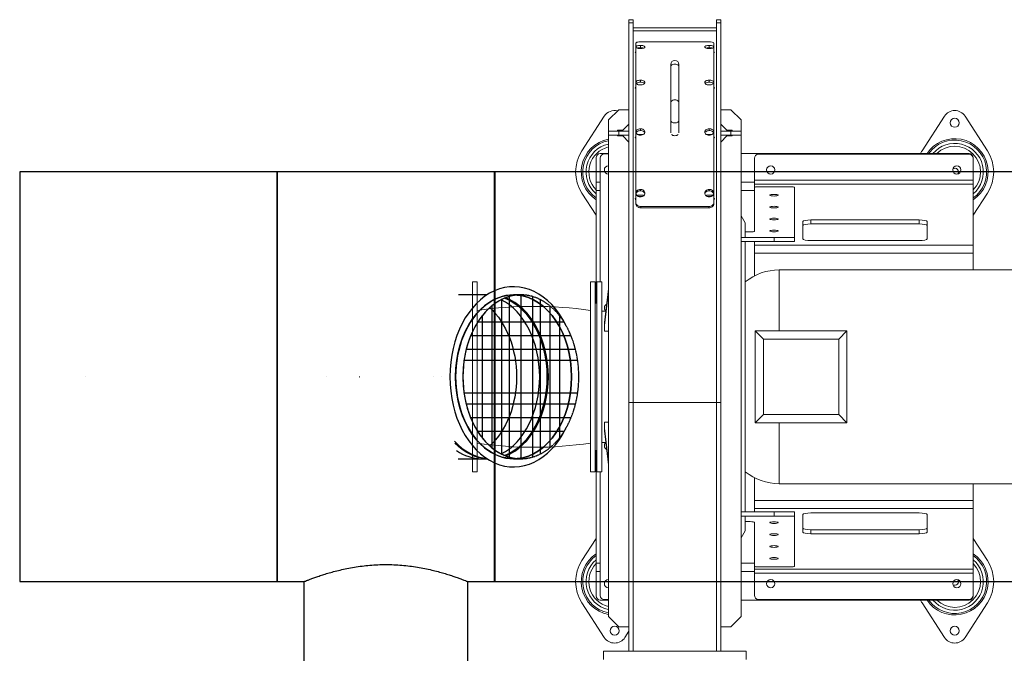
# Model space of a CAD drawing. Header units: millimetres. Extents: x -374129 to 1163271, y -112652 to 695637.
# Tile 78 of 230: x 28243 to 29444, y -32827 to -32054. Entities that reach past the tile are written whole.
import ezdxf

# ---------------------------------------------------------------- set-up
doc = ezdxf.new("R2010")
doc.units = ezdxf.units.MM
doc.linetypes.add('DASHED', pattern=[0.75, 0.5, -0.25])
doc.layers.add('KRT_technologia', color=30, linetype='Continuous')

# ---------------------------------------------------------------- blocks, each defined once
blk = doc.blocks.new('sys napowietrzania')
at = {"layer": 'KRT_technologia', "lineweight": 13}
for p, q in [((30006.4, -736.76, -3070), (30006.4, 34.12, -3070)), ((30011.4, 34.12, -3070), (30006.4, 34.12, -3070)), ((30011.4, 30.36, -3070), (30006.4, 30.36, -3070)), ((30011.4, 34.12, -3070), (30011.4, -736.76, -3070)), ((30113.4, 24.12, -3070), (30011.4, 24.12, -3070)), ((30113.4, -736.76, -3070), (30113.4, 34.12, -3070)), ((30118.4, 34.12, -3070), (30113.4, 34.12, -3070)), ((30118.4, 30.36, -3070), (30113.4, 30.36, -3070)), ((30118.4, 34.12, -3070), (30118.4, -736.76, -3070)), ((30113.4, 20.44, -3070), (30011.4, 20.44, -3070)), ((30014.8, -190.42, -3070), (30014.8, 5.32, -3070)), ((30020.4, -0.1, -3070), (30020.4, 2.72, -3070)), ((30104, 7.25, -3070), (30020.8, 7.25, -3070)), ((30104.4, -0.1, -3070), (30104.4, 2.72, -3070)), ((30110, 5.32, -3070), (30110, -190.42, -3070)), ((30057.4, -104.13, -3070), (30057.4, -20.65, -3070)), ((30067.4, -104.13, -3070), (30067.4, -20.65, -3070)), ((30020.4, -42.17, -3070), (30020.4, -39.63, -3070)), ((30104.4, -42.17, -3070), (30104.4, -39.63, -3070)), ((29976.29, -83.64, -3070), (29948.97, -126.04, -3070)), ((29993.9, -75.76, -3070), (29981.4, -88.26, -3070)), ((29993.9, -75.76, -3070), (30006.4, -75.76, -3070)), ((30130.9, -75.76, -3070), (30118.4, -75.76, -3070)), ((30143.4, -88.26, -3070), (30130.9, -75.76, -3070)), ((30391.29, -83.64, -3070), (30363.97, -126.04, -3070)), ((30443.83, -126.04, -3070), (30416.51, -83.64, -3070)), ((29981.4, -694.26, -3070), (29981.4, -88.26, -3070)), ((29998.9, -100.76, -3070), (30006.4, -93.26, -3070)), ((30118.4, -93.26, -3070), (30125.9, -100.76, -3070)), ((30143.4, -694.26, -3070), (30143.4, -88.26, -3070)), ((29981.4, -101.76, -3070), (30006.4, -101.76, -3070)), ((30006.4, -106.76, -3070), (29981.4, -106.76, -3070)), ((29998.9, -100.76, -3070), (29992.65, -100.76, -3070)), ((29992.65, -100.76, -3070), (29992.65, -101.76, -3070)), ((29992.65, -106.76, -3070), (29992.65, -107.76, -3070)), ((29998.9, -107.76, -3070), (29992.65, -107.76, -3070)), ((29993.9, -101.76, -3070), (29993.9, -106.76, -3070)), ((30006.4, -115.26, -3070), (29998.9, -107.76, -3070)), ((30017.19, -106.11, -3070), (30017.19, -105.86, -3070)), ((30023.6, -105.86, -3070), (30017.19, -105.86, -3070)), ((30020.4, -101.22, -3070), (30020.4, -99.06, -3070)), ((30023.6, -106.11, -3070), (30023.6, -105.86, -3070)), ((30101.19, -106.11, -3070), (30101.19, -105.86, -3070)), ((30107.6, -105.86, -3070), (30101.19, -105.86, -3070)), ((30104.4, -101.22, -3070), (30104.4, -99.06, -3070)), ((30107.6, -106.11, -3070), (30107.6, -105.86, -3070)), ((30118.4, -101.76, -3070), (30143.4, -101.76, -3070)), ((30118.4, -106.76, -3070), (30143.4, -106.76, -3070)), ((30125.9, -107.76, -3070), (30118.4, -115.26, -3070)), ((30125.9, -100.76, -3070), (30132.15, -100.76, -3070)), ((30132.15, -107.76, -3070), (30125.9, -107.76, -3070)), ((30130.9, -106.76, -3070), (30130.9, -101.76, -3070)), ((30132.15, -100.76, -3070), (30132.15, -101.76, -3070)), ((30132.15, -106.76, -3070), (30132.15, -107.76, -3070)), ((29981.4, -129.26, -3070), (29971.4, -129.26, -3070)), ((29981.4, -129.76, -3070), (29976.4, -129.76, -3070)), ((30421.4, -129.26, -3070), (30143.4, -129.26, -3070)), ((30421.4, -130.04, -3070), (30164.4, -130.04, -3070)), ((30381.4, -130.04, -3070), (30381.4, -129.26, -3070)), ((30391.4, -130.04, -3070), (30391.4, -129.26, -3070)), ((29966.4, -134.26, -3070), (29966.4, -311.76, -3070)), ((29971.4, -285.76, -3070), (29971.4, -134.76, -3070)), ((30159.4, -135.04, -3070), (30159.4, -223.98, -3070)), ((30426.4, -134.26, -3070), (30426.4, -271.26, -3070)), ((29971.4, -164.26, -3070), (29966.4, -164.26, -3070)), ((30159.4, -164.26, -3070), (30143.4, -164.26, -3070)), ((30426.4, -161.94, -3070), (30159.4, -161.94, -3070)), ((30426.4, -166.83, -3070), (30159.4, -166.83, -3070)), ((29948.97, -177.49, -3070), (29966.4, -204.54, -3070)), ((29971.4, -174.26, -3070), (29966.4, -174.26, -3070)), ((30017.19, -181.39, -3070), (30017.19, -180.04, -3070)), ((30023.6, -180.04, -3070), (30017.19, -180.04, -3070)), ((30020.4, -174.69, -3070), (30020.4, -173.01, -3070)), ((30023.6, -181.39, -3070), (30023.6, -180.04, -3070)), ((30101.19, -181.39, -3070), (30101.19, -180.04, -3070)), ((30107.6, -180.04, -3070), (30101.19, -180.04, -3070)), ((30104.4, -174.69, -3070), (30104.4, -173.01, -3070)), ((30107.6, -181.39, -3070), (30107.6, -180.04, -3070)), ((30143.4, -174.26, -3070), (30159.4, -174.26, -3070)), ((30203.4, -169.71, -3070), (30164.4, -169.71, -3070)), ((30208.4, -236.76, -3070), (30208.4, -170.75, -3070)), ((30426.4, -204.54, -3070), (30443.83, -177.49, -3070)), ((30017.79, -181.7, -3070), (30023, -181.7, -3070)), ((30101.79, -181.7, -3070), (30107, -181.7, -3070)), ((30020.8, -194, -3070), (30020.8, -195.54, -3070)), ((30020.8, -194, -3070), (30104, -194, -3070)), ((30020.8, -195.54, -3070), (30104, -195.54, -3070)), ((30104, -195.54, -3070), (30104, -194, -3070)), ((30148.4, -213.86, -3070), (30143.4, -205.2, -3070)), ((30148.4, -213.86, -3070), (30148.4, -231.76, -3070)), ((30218.4, -212.3, -3070), (30218.4, -233.51, -3070)), ((30228.4, -215.11, -3070), (30228.4, -210.22, -3070)), ((30360.3, -210.22, -3070), (30228.4, -210.22, -3070)), ((30228.4, -215.11, -3070), (30360.3, -215.11, -3070)), ((30360.3, -215.11, -3070), (30360.3, -210.22, -3070)), ((30370.3, -233.51, -3070), (30370.3, -212.3, -3070)), ((30154.4, -225.02, -3070), (30148.4, -225.02, -3070)), ((30143.4, -231.76, -3070), (30208.4, -231.76, -3070)), ((30143.4, -236.76, -3070), (30208.4, -236.76, -3070)), ((30148.4, -231.63, -3070), (30208.4, -231.63, -3070)), ((30148.4, -236.76, -3070), (30148.4, -566.76, -3070)), ((30159.4, -236.76, -3070), (30159.4, -278.7, -3070)), ((30183.4, -236.76, -3070), (30183.4, -231.76, -3070)), ((30228.4, -235.59, -3070), (30360.3, -235.59, -3070)), ((30159.4, -241.04, -3070), (30426.4, -241.04, -3070)), ((30159.4, -250.82, -3070), (30426.4, -250.82, -3070)), ((30189.65, -345.76, -3070), (30189.65, -271.26, -3070)), ((30189.65, -271.26, -3070), (30477.3, -271.26, -3070)), ((29815.4, -517.76, -3070), (29815.4, -285.76, -3070)), ((29821.4, -285.76, -3070), (29815.4, -285.76, -3070)), ((29815.4, -517.76, -3070), (29815.4, -285.76, -3070)), ((29821.4, -285.76, -3070), (29815.4, -285.76, -3070)), ((29821.4, -285.76, -3070), (29821.4, -517.76, -3070)), ((29821.4, -285.76, -3070), (29821.4, -517.76, -3070)), ((29959.4, -285.76, -3070), (29959.4, -517.76, -3070)), ((29965.4, -285.76, -3070), (29959.4, -285.76, -3070)), ((29965.4, -517.76, -3070), (29965.4, -285.76, -3070)), ((29967.4, -285.76, -3070), (29967.4, -517.76, -3070)), ((29973.4, -285.76, -3070), (29967.4, -285.76, -3070)), ((29973.4, -517.76, -3070), (29973.4, -285.76, -3070)), ((29981.4, -294.52, -3070), (29976.4, -335.65, -3070)), ((29976.4, -339.19, -3070), (29981.4, -298.06, -3070)), ((29967.4, -311.76, -3070), (29965.4, -311.76, -3070)), ((29978.09, -321.76, -3070), (29973.4, -321.76, -3070)), ((29976.4, -346.26, -3070), (29976.4, -335.65, -3070)), ((29981.4, -346.26, -3070), (29976.4, -346.26, -3070)), ((30160.4, -457.76, -3070), (30160.4, -345.76, -3070)), ((30160.4, -345.76, -3070), (30170.4, -355.76, -3070)), ((30272.4, -345.76, -3070), (30160.4, -345.76, -3070)), ((30262.4, -355.76, -3070), (30272.4, -345.76, -3070)), ((30272.4, -345.76, -3070), (30272.4, -457.76, -3070)), ((30170.4, -355.76, -3070), (30170.4, -447.76, -3070)), ((30262.4, -355.76, -3070), (30170.4, -355.76, -3070)), ((30262.4, -447.76, -3070), (30262.4, -355.76, -3070)), ((30118.4, -433.1, -3070), (30006.4, -433.1, -3070)), ((30170.4, -447.76, -3070), (30160.4, -457.76, -3070)), ((30262.4, -447.76, -3070), (30170.4, -447.76, -3070)), ((30272.4, -457.76, -3070), (30262.4, -447.76, -3070)), ((29976.4, -457.27, -3070), (29981.4, -457.27, -3070)), ((29976.4, -467.88, -3070), (29976.4, -457.27, -3070)), ((29981.4, -505.47, -3070), (29976.4, -464.34, -3070)), ((29976.4, -467.88, -3070), (29981.4, -509.01, -3070)), ((30272.4, -457.76, -3070), (30160.4, -457.76, -3070)), ((30189.65, -532.26, -3070), (30189.65, -457.76, -3070)), ((29967.4, -491.76, -3070), (29965.4, -491.76, -3070)), ((29966.4, -491.76, -3070), (29966.4, -669.26, -3070)), ((29978.09, -481.76, -3070), (29973.4, -481.76, -3070)), ((29821.4, -517.76, -3070), (29815.4, -517.76, -3070)), ((29821.4, -517.76, -3070), (29815.4, -517.76, -3070)), ((29965.4, -517.76, -3070), (29959.4, -517.76, -3070)), ((29973.4, -517.76, -3070), (29967.4, -517.76, -3070)), ((29971.4, -668.76, -3070), (29971.4, -517.76, -3070)), ((30159.4, -566.76, -3070), (30159.4, -524.83, -3070)), ((30189.65, -532.26, -3070), (30477.3, -532.26, -3070)), ((30426.4, -669.26, -3070), (30426.4, -532.26, -3070)), ((30159.4, -552.71, -3070), (30426.4, -552.71, -3070)), ((30159.4, -562.49, -3070), (30426.4, -562.49, -3070)), ((30143.4, -566.76, -3070), (30208.4, -566.76, -3070)), ((30208.4, -571.76, -3070), (30143.4, -571.76, -3070)), ((30148.4, -571.76, -3070), (30148.4, -589.66, -3070)), ((30208.4, -571.87, -3070), (30148.4, -571.87, -3070)), ((30183.4, -571.76, -3070), (30183.4, -566.76, -3070)), ((30208.4, -632.78, -3070), (30208.4, -566.76, -3070)), ((30218.4, -591.23, -3070), (30218.4, -570.02, -3070)), ((30228.4, -567.94, -3070), (30360.3, -567.94, -3070)), ((30370.3, -570.02, -3070), (30370.3, -591.23, -3070)), ((30148.4, -578.51, -3070), (30154.4, -578.51, -3070)), ((30159.4, -668.49, -3070), (30159.4, -579.55, -3070)), ((30228.4, -588.42, -3070), (30360.3, -588.42, -3070)), ((30228.4, -588.42, -3070), (30228.4, -593.31, -3070)), ((30360.3, -588.42, -3070), (30360.3, -593.31, -3070)), ((29966.4, -598.99, -3070), (29948.97, -626.04, -3070)), ((30143.4, -598.32, -3070), (30148.4, -589.66, -3070)), ((30360.3, -593.31, -3070), (30228.4, -593.31, -3070)), ((30443.83, -626.04, -3070), (30426.4, -598.99, -3070)), ((29966.4, -629.26, -3070), (29971.4, -629.26, -3070)), ((30159.4, -629.26, -3070), (30143.4, -629.26, -3070)), ((30164.4, -633.81, -3070), (30203.4, -633.81, -3070)), ((29966.4, -639.26, -3070), (29971.4, -639.26, -3070)), ((30143.4, -639.26, -3070), (30159.4, -639.26, -3070)), ((30426.4, -636.7, -3070), (30159.4, -636.7, -3070)), ((30426.4, -641.59, -3070), (30159.4, -641.59, -3070)), ((29948.97, -677.49, -3070), (29976.29, -719.89, -3070)), ((29971.4, -674.26, -3070), (29981.4, -674.26, -3070)), ((29981.4, -673.76, -3070), (29976.4, -673.76, -3070)), ((30143.4, -674.26, -3070), (30421.4, -674.26, -3070)), ((30421.4, -673.49, -3070), (30164.4, -673.49, -3070)), ((30363.97, -677.49, -3070), (30391.29, -719.89, -3070)), ((30381.4, -674.26, -3070), (30381.4, -673.49, -3070)), ((30391.4, -674.26, -3070), (30391.4, -673.49, -3070)), ((30416.51, -719.89, -3070), (30443.83, -677.49, -3070)), ((29981.4, -694.26, -3070), (29993.9, -706.76, -3070)), ((30130.9, -706.76, -3070), (30143.4, -694.26, -3070)), ((29993.9, -706.76, -3070), (30006.4, -706.76, -3070)), ((30118.4, -706.76, -3070), (30130.9, -706.76, -3070)), ((30001.51, -719.89, -3070), (30006.4, -712.3, -3070)), ((29975.4, -736.76, -3070), (29975.4, -746.76, -3070)), ((30149.4, -736.76, -3070), (29975.4, -736.76, -3070)), ((30149.4, -736.76, -3070), (30149.4, -746.76, -3070))]:
    blk.add_line(p, q, dxfattribs=at)
at = {"layer": 'KRT_technologia', "linetype": 'Continuous', "lineweight": -2}
for p, q in [((29263.13, -151.76, 904.27), (29263.13, -651.76, 904.27)), ((29577.13, -651.76, 904.27), (29577.13, -151.76, 904.27)), ((29842.62, -151.76, 904.27), (29842.62, -651.76, 904.27))]:
    blk.add_line(p, q, dxfattribs=at)
at = {"layer": 'KRT_technologia', "linetype": 'ByBlock', "lineweight": -2}
for p, q in [((29577.13, -151.76, 904.27), (29263.13, -151.76, 904.27)), ((35297.62, -151.76, 904.27), (29842.62, -151.76, 904.27)), ((29263.13, -651.76, 904.27), (29577.13, -651.76, 904.27)), ((29609.87, -651.76, 904.27), (29609.87, -1027.89, 904.27)), ((29809.87, -1027.89, 904.27), (29809.87, -651.76, 904.27)), ((29842.62, -651.76, 904.27), (35297.62, -651.76, 904.27))]:
    blk.add_line(p, q, dxfattribs=at)
at = {"layer": 'KRT_technologia', "linetype": 'Continuous', "lineweight": -2, "extrusion": (-4.89859e-16, 9.86076e-32, -1)}
for p, q in [((29577.37, -151.76, 904.27), (29577.37, -651.76, 904.27)), ((29842.37, -651.76, 904.27), (29842.37, -151.76, 904.27))]:
    blk.add_line(p, q, dxfattribs=at)
at = {"layer": 'KRT_technologia', "linetype": 'ByBlock', "lineweight": -2, "extrusion": (-4.89859e-16, 9.86076e-32, -1)}
for p, q in [((29842.37, -151.76, 904.27), (29577.37, -151.76, 904.27)), ((29577.37, -651.76, 904.27), (29609.87, -651.76, 904.27)), ((29809.87, -651.76, 904.27), (29842.37, -651.76, 904.27))]:
    blk.add_line(p, q, dxfattribs=at)
at = {"layer": 'KRT_technologia', "linetype": 'ByBlock', "lineweight": -2, "extrusion": (0, -1, -1.83697e-16)}
for p, q in [((29577.37, -301.76, -327.5), (29577.13, -301.76, -327.5)), ((29577.13, -501.76, -327.5), (29577.37, -501.76, -327.5))]:
    blk.add_line(p, q, dxfattribs=at)
at = {"layer": 'KRT_technologia', "linetype": 'ByBlock', "lineweight": -2, "extrusion": (2.16489e-16, -1, -9.40243e-17)}
for p, q in [((29833.31, -301.76, -247.05), (29798.54, -301.76, -247.05)), ((29874.55, -301.76, -224.07), (29865.71, -301.76, -224.07)), ((29798.54, -501.76, -247.05), (29833.31, -501.76, -247.05)), ((29865.71, -501.76, -224.07), (29874.55, -501.76, -224.07))]:
    blk.add_line(p, q, dxfattribs=at)
at = {"layer": 'KRT_technologia', "linetype": 'Continuous', "lineweight": -3, "extrusion": (2.16489e-16, -1, -9.40243e-17)}
for p, q in [((29850.98, -307.48, -224.07), (29850.98, -496.05, -224.07)), ((29860.41, -303.78, -224.07), (29860.41, -499.74, -224.07)), ((29874.55, -301.76, -224.07), (29874.55, -501.76, -224.07)), ((29888.69, -303.78, -224.07), (29888.69, -499.74, -224.07)), ((29898.12, -307.48, -224.07), (29898.12, -496.05, -224.07)), ((29839.19, -315.16, -224.07), (29839.19, -488.37, -224.07)), ((29909.9, -315.16, -224.07), (29909.9, -488.37, -224.07)), ((29927.25, -335.1, -224.07), (29821.84, -335.1, -224.07)), ((29827.41, -327.23, -224.07), (29827.41, -476.3, -224.07)), ((29842.62, -335.1, -224.07), (29842.37, -335.1, -224.07)), ((29921.69, -327.23, -224.07), (29921.69, -476.3, -224.07)), ((29935.79, -351.76, -224.07), (29813.31, -351.76, -224.07)), ((29842.62, -351.76, -224.07), (29842.37, -351.76, -224.07)), ((29941.22, -368.43, -224.07), (29807.88, -368.43, -224.07)), ((29842.62, -368.43, -224.07), (29842.37, -368.43, -224.07)), ((29943.83, -381.76, -224.07), (29805.27, -381.76, -224.07)), ((29842.62, -381.76, -224.07), (29842.37, -381.76, -224.07)), ((29842.62, -401.76, -224.07), (29842.37, -401.76, -224.07)), ((29943.83, -421.76, -224.07), (29805.27, -421.76, -224.07)), ((29842.62, -421.76, -224.07), (29842.37, -421.76, -224.07)), ((29941.22, -435.1, -224.07), (29807.88, -435.1, -224.07)), ((29842.62, -435.1, -224.07), (29842.37, -435.1, -224.07)), ((29935.79, -451.76, -224.07), (29813.31, -451.76, -224.07)), ((29842.62, -451.76, -224.07), (29842.37, -451.76, -224.07)), ((29927.25, -468.43, -224.07), (29821.84, -468.43, -224.07)), ((29842.62, -468.43, -224.07), (29842.37, -468.43, -224.07))]:
    blk.add_line(p, q, dxfattribs=at)
at = {"layer": 'KRT_technologia', "linetype": 'ByBlock', "lineweight": -2, "extrusion": (-1.22465e-16, 1, 1.83697e-16)}
blk.add_line((29577.13, -501.76, -2420), (29577.37, -501.76, -2420), dxfattribs=at)
at = {"layer": 'KRT_technologia', "linetype": 'ByBlock', "lineweight": -2, "extrusion": (-1.83697e-16, 1, 6.12323e-17)}
blk.add_line((29797.91, -501.76, -318.71), (29798.54, -501.76, -318.71), dxfattribs=at)
at = {"layer": 'KRT_technologia', "lineweight": 13}
for centre, radius in [((30403.9, -91.76, -3070), 5.5), ((30179.4, -149.26, -3070), 5), ((30406.4, -149.26, -3070), 5), ((30179.4, -654.26, -3070), 5), ((30406.4, -654.26, -3070), 5), ((29988.9, -711.76, -3070), 5.5), ((30403.9, -711.76, -3070), 5.5)]:
    blk.add_circle(centre, radius, dxfattribs=at)
at = {"layer": 'KRT_technologia', "linetype": 'ByBlock', "lineweight": -2}
for centre in [(29342.9, -401.76, -327.5), (29637.9, -401.76, -327.5), (29677.9, -401.76, -2420), (29767.9, -401.76, -2420), (29777.32, -401.76, -318.71)]:
    blk.add_circle(centre, 0.05, dxfattribs=at)
at = {"layer": 'KRT_technologia', "lineweight": 13}
for centre, radius, start, end in [((30062.4, -20.65, -3070), 5, 0, 180), ((29988.9, -91.76, -3070), 15, 76.2347, 147.20283), ((30403.9, -91.76, -3070), 15, 32.79717, 147.20283), ((29988.9, -151.76, -3070), 40.65, 100.63085, 236.39656), ((29988.9, -151.76, -3070), 38.92, 101.1098, 234.68512), ((29988.9, -151.76, -3070), 34.88, 102.41644, 229.83083), ((29988.9, -151.76, -3070), 40.65, 64.50359, 65.07879), ((30403.9, -151.76, -3070), 40.65, 303.60344, 146.39656), ((30403.9, -151.76, -3070), 38.92, 305.31488, 144.68512), ((30403.9, -151.76, -3070), 34.88, 310.16917, 139.83083), ((29988.9, -151.76, -3070), 47.5, 147.20283, 212.79717), ((29988.9, -151.76, -3070), 31.42, 103.81121, 224.26079), ((29971.4, -134.26, -3070), 5, 90, 180), ((29976.4, -134.76, -3070), 5, 90, 180), ((30164.4, -135.04, -3070), 5, 90, 180), ((30403.9, -151.76, -3070), 47.5, 147.20283, 151.72629), ((30403.9, -151.76, -3070), 31.42, 315.73921, 134.26079), ((30421.4, -134.26, -3070), 5, 0, 90), ((30421.4, -135.04, -3070), 5, 0, 90), ((30403.9, -151.76, -3070), 47.5, 327.20283, 32.79717), ((29981.4, -149.26, -3070), 5, 90, 270), ((30403.9, -151.76, -3070), 4.5, 329.09669, 120.90331), ((30189.65, -336.51, -3070), 65.25, 90, 129.21143), ((29890.4, -794.36, -3070), 478.6, 81.71075, 98.28925), ((29981.4, -317.6, -3070), 5, 116.91701, 229.22062), ((29890.4, -9.16, -3070), 478.6, 261.71075, 278.28925), ((29981.4, -485.93, -3070), 5, 130.77938, 243.08299), ((30189.65, -467.01, -3070), 65.25, 230.78857, 270), ((29988.9, -651.76, -3070), 40.65, 123.60344, 259.36915), ((29988.9, -651.76, -3070), 38.92, 125.31488, 258.8902), ((30403.9, -651.76, -3070), 40.65, 213.60344, 56.39656), ((30403.9, -651.76, -3070), 38.92, 215.31488, 54.68512), ((29988.9, -651.76, -3070), 47.5, 147.20283, 212.79717), ((29988.9, -651.76, -3070), 34.88, 130.16917, 257.58356), ((29988.9, -651.76, -3070), 31.42, 135.73921, 256.18879), ((30403.9, -651.76, -3070), 34.88, 220.16917, 49.83083), ((30403.9, -651.76, -3070), 31.42, 225.73921, 44.26079), ((30403.9, -651.76, -3070), 47.5, 327.20283, 32.79717), ((29981.4, -654.26, -3070), 5, 90, 270), ((30403.9, -651.76, -3070), 4.5, 239.09669, 30.90331), ((29971.4, -669.26, -3070), 5, 180, 270), ((29976.4, -668.76, -3070), 5, 180, 270), ((30164.4, -668.49, -3070), 5, 180, 270), ((30421.4, -668.49, -3070), 5, 270, 0), ((30421.4, -669.26, -3070), 5, 270, 0), ((30403.9, -651.76, -3070), 47.5, 208.27371, 212.79717), ((29988.9, -711.76, -3070), 15, 212.79717, 327.20283), ((30403.9, -711.76, -3070), 15, 212.79717, 327.20283)]:
    blk.add_arc(centre, radius, start, end, dxfattribs=at)
at = {"layer": 'KRT_technologia', "lineweight": 13, "extrusion": (0, 0, -1)}
for centre, major_axis, ratio, start_param, end_param in [((30062.4, -23.93, -3070), (-5, 0), 0.7809018, 0, 3.1415927), ((30062.4, -67.66, -3070), (-5, 0), 0.7809018, 0, 3.1415927), ((30062.4, -88.74, -3070), (-5, 0), 0.6246538, 3.1415927, 6.2831853), ((30062.4, -104.36, -3070), (5, 0), 0.6246538, 0.5518432, 2.5897495), ((30164.4, -170.75, -3070), (-5, 0), 0.2079117, 0, 1.5707963), ((30203.4, -170.75, -3070), (5, 0), 0.2079117, 4.712389, 6.2831853), ((30228.4, -212.3, -3070), (-10, 0), 0.2079117, 0, 1.5707963), ((30228.4, -217.19, -3070), (-10, 0), 0.2079117, 0, 1.5707963), ((30360.3, -212.3, -3070), (10, 0), 0.2079117, 4.712389, 6.2831853), ((30360.3, -217.19, -3070), (10, 0), 0.2079117, 4.712389, 6.2831853), ((30154.4, -223.98, -3070), (5, 0), 0.2079117, 0, 1.5707963), ((30228.4, -233.51, -3070), (-10, 0), 0.2079117, 4.712389, 6.2831853), ((30360.3, -233.51, -3070), (10, 0), 0.2079117, 0, 1.5707963), ((30228.4, -570.02, -3070), (-10, 0), 0.2079117, 0, 1.5707963), ((30360.3, -570.02, -3070), (10, 0), 0.2079117, 4.712389, 6.2831853), ((30154.4, -579.55, -3070), (5, 0), 0.2079117, 4.712389, 6.2831853), ((30228.4, -586.34, -3070), (-10, 0), 0.2079117, 4.712389, 6.2831853), ((30360.3, -586.34, -3070), (10, 0), 0.2079117, 0, 1.5707963), ((30228.4, -591.23, -3070), (-10, 0), 0.2079117, 4.712389, 6.2831853), ((30360.3, -591.23, -3070), (10, 0), 0.2079117, 0, 1.5707963), ((30164.4, -632.78, -3070), (-5, 0), 0.2079117, 4.712389, 6.2831853), ((30203.4, -632.78, -3070), (5, 0), 0.2079117, 0, 1.5707963)]:
    blk.add_ellipse(centre, major_axis=major_axis, ratio=ratio, start_param=start_param, end_param=end_param, dxfattribs=at)
for centre in [(30183.4, -180.11, -3070), (30183.4, -194.66, -3070), (30183.4, -209.22, -3070), (30183.4, -223.77, -3070), (30183.4, -579.76, -3070), (30183.4, -594.31, -3070), (30183.4, -608.87, -3070), (30183.4, -623.42, -3070)]:
    blk.add_ellipse(centre, major_axis=(5, 0), ratio=0.2079117, dxfattribs=at)
at = {"layer": 'KRT_technologia', "linetype": 'ByBlock', "lineweight": -2}
for centre, major_axis, start_param, end_param in [((29865.71, -401.76, -224.07), (0, 110), 5.3210519, 7.8539816), ((29874.55, -401.76, -224.07), (0, 100), 0, 3.1415927), ((29865.71, -401.76, -224.07), (0, -110), 4.712389, 7.2453155)]:
    blk.add_ellipse(centre, major_axis=major_axis, ratio=0.7071068, start_param=start_param, end_param=end_param, dxfattribs=at)
at = {"layer": 'KRT_technologia', "linetype": 'DASHED', "lineweight": -3}
for major_axis, start_param, end_param in [((0, -100), 5.8146451, 9.893342), ((0, 100), 0.4725256, 1.5707963), ((0, -100), 4.712389, 5.8106507)]:
    blk.add_ellipse((29874.55, -401.76, -224.07), major_axis=major_axis, ratio=0.7071068, start_param=start_param, end_param=end_param, dxfattribs=at)
at = {"layer": 'KRT_technologia', "linetype": 'Continuous', "lineweight": -2}
for major_axis, start_param, end_param in [((0, 100), 0, 3.1415927), ((0, -100), 0.0625237, 3.0790709)]:
    blk.add_ellipse((29865.71, -401.76, -247.05), major_axis=major_axis, ratio=0.7071068, start_param=start_param, end_param=end_param, dxfattribs=at)
at = {"layer": 'KRT_technologia', "linetype": 'ByBlock', "lineweight": -2, "extrusion": (1.11022e-16, 1.91241e-32, -1)}
blk.add_ellipse((29865.71, -401.76, -224.07), major_axis=(0, 100), ratio=0.7071068, start_param=4.712389, end_param=6.2831853, dxfattribs=at)
at = {"layer": 'KRT_technologia', "linetype": 'Continuous', "lineweight": -3}
for centre, start_param, end_param in [((29826.82, -401.76, -247.05), 0.3442567, 2.797338), ((29837.43, -401.76, -247.05), 0.2655436, 2.8760507), ((29837.43, -401.76, -247.05), 5.6151804, 6.2206597), ((29826.82, -401.76, -247.05), 5.8306659, 6.2831853)]:
    blk.add_ellipse(centre, major_axis=(0, -100), ratio=0.7071068, start_param=start_param, end_param=end_param, dxfattribs=at)
at = {"layer": 'KRT_technologia', "linetype": 'ByBlock', "lineweight": -2, "extrusion": (-1.68828e-29, 1.59005e-29, -1)}
blk.add_ellipse((29835.66, -401.76, -224.07), major_axis=(0, 100), ratio=0.7071068, start_param=0.2785258, end_param=2.8630644, dxfattribs=at)
at = {"layer": 'KRT_technologia', "linetype": 'ByBlock', "lineweight": -2, "extrusion": (-1.53871e-29, 3.2787e-30, -1)}
blk.add_ellipse((29865.71, -401.76, -224.07), major_axis=(0, 100), ratio=0.7071068, start_param=0.0625217, end_param=3.0790689, dxfattribs=at)
at = {"layer": 'KRT_technologia', "linetype": 'Continuous', "lineweight": -2, "extrusion": (-2.9332e-30, -3.03218e-30, -1)}
blk.add_ellipse((29798.54, -401.76, -247.05), major_axis=(0, 100), ratio=0.7071068, start_param=0.5673652, end_param=2.5742255, dxfattribs=at)
at = {"layer": 'KRT_technologia', "linetype": 'Continuous', "lineweight": -2, "extrusion": (-2.00722e-32, -1.2326e-32, -1)}
blk.add_ellipse((29798.54, -401.76, -318.71), major_axis=(0, 100), ratio=0.7071068, start_param=0.5673652, end_param=1.5707963, dxfattribs=at)
at = {"layer": 'KRT_technologia', "linetype": 'ByBlock', "lineweight": -2, "extrusion": (-2.03552e-32, -1.2326e-32, -1)}
blk.add_ellipse((29865.71, -401.76, -224.07), major_axis=(0, -100), ratio=0.7071068, start_param=0, end_param=1.5707963, dxfattribs=at)
at = {"layer": 'KRT_technologia', "linetype": 'Continuous', "lineweight": -2, "extrusion": (-7.82902e-46, -1.2326e-32, -1)}
blk.add_ellipse((29798.54, -401.76, -318.71), major_axis=(0, -100), ratio=0.7071068, start_param=4.712389, end_param=5.7158182, dxfattribs=at)
at = {"layer": 'KRT_technologia', "linetype": 'ByBlock', "lineweight": -2, "extrusion": (-1.11022e-16, 1.58896e-29, -1)}
blk.add_ellipse((29835.66, -401.76, -224.07), major_axis=(0, -100), ratio=0.7071068, start_param=0.0345595, end_param=0.6278035, dxfattribs=at)
at = {"layer": 'KRT_technologia', "lineweight": 13}
for points, knots in [([(30020.4, 2.72, -3070), (30018.78, 2.72, -3070), (30017.18, 2.46, -3070), (30016.15, 2.02, -3070), (30015.13, 1.59, -3070), (30014.69, 0.99, -3070), (30015, 0.42, -3070), (30015.3, -0.14, -3070), (30016.32, -0.66, -3070), (30017.73, -0.94, -3070), (30019.19, -1.24, -3070), (30021.03, -1.27, -3070), (30022.56, -1.03, -3070), (30024.04, -0.8, -3070), (30025.22, -0.32, -3070), (30025.67, 0.23, -3070), (30026.13, 0.78, -3070), (30025.87, 1.4, -3070), (30024.98, 1.86, -3070), (30024.1, 2.33, -3070), (30022.61, 2.64, -3070), (30021.02, 2.7, -3070), (30020.81, 2.71, -3070), (30020.61, 2.72, -3070), (30020.4, 2.72, -3070)], [-3.1415927, -3.1415927, -3.1415927, -3.1415927, -2.260331, -2.260331, -2.260331, -1.3821095, -1.3821095, -1.3821095, -0.5074266, -0.5074266, -0.5074266, 0.4048282, 0.4048282, 0.4048282, 1.2831104, 1.2831104, 1.2831104, 2.1559692, 2.1559692, 2.1559692, 3.0285094, 3.0285094, 3.0285094, 3.1415927, 3.1415927, 3.1415927, 3.1415927]), ([(30020.8, 7.25, -3070), (30019.07, 7.25, -3070), (30017.36, 7, -3070), (30016.24, 6.58, -3070), (30015.32, 6.24, -3070), (30014.8, 5.78, -3070), (30014.8, 5.32, -3070)], [-0.7853982, -0.7853982, -0.7853982, -0.7853982, 0.0768952, 0.0768952, 0.0768952, 0.7853982, 0.7853982, 0.7853982, 0.7853982]), ([(30104.4, 2.72, -3070), (30102.78, 2.72, -3070), (30101.18, 2.46, -3070), (30100.15, 2.02, -3070), (30099.13, 1.59, -3070), (30098.69, 0.99, -3070), (30099, 0.42, -3070), (30099.3, -0.14, -3070), (30100.32, -0.66, -3070), (30101.73, -0.94, -3070), (30103.19, -1.24, -3070), (30105.03, -1.27, -3070), (30106.56, -1.03, -3070), (30108.04, -0.8, -3070), (30109.22, -0.32, -3070), (30109.67, 0.23, -3070), (30110.13, 0.78, -3070), (30109.87, 1.4, -3070), (30108.98, 1.86, -3070), (30108.1, 2.33, -3070), (30106.61, 2.64, -3070), (30105.02, 2.7, -3070), (30104.81, 2.71, -3070), (30104.61, 2.72, -3070), (30104.4, 2.72, -3070)], [-3.1415927, -3.1415927, -3.1415927, -3.1415927, -2.260331, -2.260331, -2.260331, -1.3821095, -1.3821095, -1.3821095, -0.5074266, -0.5074266, -0.5074266, 0.4048282, 0.4048282, 0.4048282, 1.2831104, 1.2831104, 1.2831104, 2.1559692, 2.1559692, 2.1559692, 3.0285094, 3.0285094, 3.0285094, 3.1415927, 3.1415927, 3.1415927, 3.1415927]), ([(30110, 5.32, -3070), (30110, 5.88, -3070), (30109.21, 6.43, -3070), (30107.9, 6.79, -3070), (30106.83, 7.09, -3070), (30105.42, 7.25, -3070), (30104, 7.25, -3070)], [-0.7853982, -0.7853982, -0.7853982, -0.7853982, 0.0768952, 0.0768952, 0.0768952, 0.7853982, 0.7853982, 0.7853982, 0.7853982]), ([(30016.58, -0.63, -3070), (30016.93, -0.52, -3070), (30017.31, -0.42, -3070), (30017.73, -0.34, -3070), (30018.54, -0.19, -3070), (30019.47, -0.1, -3070), (30020.4, -0.1, -3070)], [2.37415658, 2.37415658, 2.37415658, 2.37415658, 2.63555197, 2.63555197, 2.63555197, 3.14159265, 3.14159265, 3.14159265, 3.14159265]), ([(30020.4, -0.1, -3070), (30021.14, -0.1, -3070), (30021.89, -0.16, -3070), (30022.57, -0.26, -3070), (30023.18, -0.35, -3070), (30023.74, -0.48, -3070), (30024.21, -0.64, -3070)], [3.14159265, 3.14159265, 3.14159265, 3.14159265, 3.54746031, 3.54746031, 3.54746031, 3.90902873, 3.90902873, 3.90902873, 3.90902873]), ([(30100.58, -0.63, -3070), (30100.93, -0.52, -3070), (30101.31, -0.42, -3070), (30101.73, -0.34, -3070), (30102.54, -0.19, -3070), (30103.47, -0.1, -3070), (30104.4, -0.1, -3070)], [2.37415658, 2.37415658, 2.37415658, 2.37415658, 2.63555197, 2.63555197, 2.63555197, 3.14159265, 3.14159265, 3.14159265, 3.14159265]), ([(30104.4, -0.1, -3070), (30105.14, -0.1, -3070), (30105.89, -0.16, -3070), (30106.57, -0.26, -3070), (30107.18, -0.35, -3070), (30107.74, -0.48, -3070), (30108.21, -0.64, -3070)], [3.14159265, 3.14159265, 3.14159265, 3.14159265, 3.54746031, 3.54746031, 3.54746031, 3.90902873, 3.90902873, 3.90902873, 3.90902873]), ([(30020.4, -39.63, -3070), (30018.78, -39.63, -3070), (30017.18, -40.03, -3070), (30016.15, -40.7, -3070), (30015.13, -41.36, -3070), (30014.69, -42.29, -3070), (30015, -43.15, -3070), (30015.3, -44.01, -3070), (30016.32, -44.79, -3070), (30017.73, -45.22, -3070), (30019.19, -45.67, -3070), (30021.03, -45.72, -3070), (30022.56, -45.36, -3070), (30024.04, -45.01, -3070), (30025.22, -44.28, -3070), (30025.67, -43.44, -3070), (30026.13, -42.6, -3070), (30025.87, -41.66, -3070), (30024.98, -40.94, -3070), (30024.1, -40.23, -3070), (30022.61, -39.74, -3070), (30021.02, -39.64, -3070), (30020.81, -39.63, -3070), (30020.61, -39.63, -3070), (30020.4, -39.63, -3070)], [-3.1415927, -3.1415927, -3.1415927, -3.1415927, -2.260331, -2.260331, -2.260331, -1.3821095, -1.3821095, -1.3821095, -0.5074266, -0.5074266, -0.5074266, 0.4048282, 0.4048282, 0.4048282, 1.2831104, 1.2831104, 1.2831104, 2.1559692, 2.1559692, 2.1559692, 3.0285094, 3.0285094, 3.0285094, 3.1415927, 3.1415927, 3.1415927, 3.1415927]), ([(30015.42, -43.86, -3070), (30015.91, -43.3, -3070), (30016.73, -42.83, -3070), (30017.73, -42.54, -3070), (30018.54, -42.3, -3070), (30019.47, -42.17, -3070), (30020.4, -42.17, -3070)], [2.0085922, 2.0085922, 2.0085922, 2.0085922, 2.635552, 2.635552, 2.635552, 3.1415927, 3.1415927, 3.1415927, 3.1415927]), ([(30020.4, -42.17, -3070), (30021.14, -42.17, -3070), (30021.89, -42.25, -3070), (30022.57, -42.41, -3070), (30023.79, -42.69, -3070), (30024.81, -43.21, -3070), (30025.38, -43.86, -3070)], [3.1415927, 3.1415927, 3.1415927, 3.1415927, 3.5474603, 3.5474603, 3.5474603, 4.2745931, 4.2745931, 4.2745931, 4.2745931]), ([(30104.4, -39.63, -3070), (30102.78, -39.63, -3070), (30101.18, -40.03, -3070), (30100.15, -40.7, -3070), (30099.13, -41.36, -3070), (30098.69, -42.29, -3070), (30099, -43.15, -3070), (30099.3, -44.01, -3070), (30100.32, -44.79, -3070), (30101.73, -45.22, -3070), (30103.19, -45.67, -3070), (30105.03, -45.72, -3070), (30106.56, -45.36, -3070), (30108.04, -45.01, -3070), (30109.22, -44.28, -3070), (30109.67, -43.44, -3070), (30110.13, -42.6, -3070), (30109.87, -41.66, -3070), (30108.98, -40.94, -3070), (30108.1, -40.23, -3070), (30106.61, -39.74, -3070), (30105.02, -39.64, -3070), (30104.81, -39.63, -3070), (30104.61, -39.63, -3070), (30104.4, -39.63, -3070)], [-3.1415927, -3.1415927, -3.1415927, -3.1415927, -2.260331, -2.260331, -2.260331, -1.3821095, -1.3821095, -1.3821095, -0.5074266, -0.5074266, -0.5074266, 0.4048282, 0.4048282, 0.4048282, 1.2831104, 1.2831104, 1.2831104, 2.1559692, 2.1559692, 2.1559692, 3.0285094, 3.0285094, 3.0285094, 3.1415927, 3.1415927, 3.1415927, 3.1415927]), ([(30099.42, -43.86, -3070), (30099.91, -43.3, -3070), (30100.73, -42.83, -3070), (30101.73, -42.54, -3070), (30102.54, -42.3, -3070), (30103.47, -42.17, -3070), (30104.4, -42.17, -3070)], [2.0085922, 2.0085922, 2.0085922, 2.0085922, 2.635552, 2.635552, 2.635552, 3.1415927, 3.1415927, 3.1415927, 3.1415927]), ([(30104.4, -42.17, -3070), (30105.14, -42.17, -3070), (30105.89, -42.25, -3070), (30106.57, -42.41, -3070), (30107.79, -42.69, -3070), (30108.81, -43.21, -3070), (30109.38, -43.86, -3070)], [3.1415927, 3.1415927, 3.1415927, 3.1415927, 3.5474603, 3.5474603, 3.5474603, 4.2745931, 4.2745931, 4.2745931, 4.2745931]), ([(30020.4, -99.06, -3070), (30018.78, -99.06, -3070), (30017.18, -99.59, -3070), (30016.15, -100.47, -3070), (30015.13, -101.34, -3070), (30014.69, -102.54, -3070), (30015, -103.66, -3070), (30015.3, -104.78, -3070), (30016.32, -105.79, -3070), (30017.73, -106.35, -3070), (30019.19, -106.93, -3070), (30021.03, -107, -3070), (30022.56, -106.53, -3070), (30024.04, -106.07, -3070), (30025.22, -105.13, -3070), (30025.67, -104.04, -3070), (30026.13, -102.95, -3070), (30025.87, -101.73, -3070), (30024.98, -100.79, -3070), (30024.1, -99.85, -3070), (30022.61, -99.21, -3070), (30021.02, -99.09, -3070), (30020.81, -99.07, -3070), (30020.61, -99.06, -3070), (30020.4, -99.06, -3070)], [-3.1415927, -3.1415927, -3.1415927, -3.1415927, -2.260331, -2.260331, -2.260331, -1.3821095, -1.3821095, -1.3821095, -0.5074266, -0.5074266, -0.5074266, 0.4048282, 0.4048282, 0.4048282, 1.2831104, 1.2831104, 1.2831104, 2.1559692, 2.1559692, 2.1559692, 3.0285094, 3.0285094, 3.0285094, 3.1415927, 3.1415927, 3.1415927, 3.1415927]), ([(30015.11, -104, -3070), (30015.51, -103.04, -3070), (30016.47, -102.19, -3070), (30017.73, -101.7, -3070), (30018.54, -101.39, -3070), (30019.47, -101.22, -3070), (30020.4, -101.22, -3070)], [1.8496242, 1.8496242, 1.8496242, 1.8496242, 2.635552, 2.635552, 2.635552, 3.1415927, 3.1415927, 3.1415927, 3.1415927]), ([(30020.4, -101.22, -3070), (30021.14, -101.22, -3070), (30021.89, -101.33, -3070), (30022.57, -101.53, -3070), (30024.05, -101.98, -3070), (30025.22, -102.89, -3070), (30025.67, -103.98, -3070), (30025.68, -103.98, -3070), (30025.68, -103.99, -3070), (30025.69, -104, -3070)], [3.1415927, 3.1415927, 3.1415927, 3.1415927, 3.5474603, 3.5474603, 3.5474603, 4.4260433, 4.4260433, 4.4260433, 4.4335611, 4.4335611, 4.4335611, 4.4335611]), ([(30104.4, -99.06, -3070), (30102.78, -99.06, -3070), (30101.18, -99.59, -3070), (30100.15, -100.47, -3070), (30099.13, -101.34, -3070), (30098.69, -102.54, -3070), (30099, -103.66, -3070), (30099.3, -104.78, -3070), (30100.32, -105.79, -3070), (30101.73, -106.35, -3070), (30103.19, -106.93, -3070), (30105.03, -107, -3070), (30106.56, -106.53, -3070), (30108.04, -106.07, -3070), (30109.22, -105.13, -3070), (30109.67, -104.04, -3070), (30110.13, -102.95, -3070), (30109.87, -101.73, -3070), (30108.98, -100.79, -3070), (30108.1, -99.85, -3070), (30106.61, -99.21, -3070), (30105.02, -99.09, -3070), (30104.81, -99.07, -3070), (30104.61, -99.06, -3070), (30104.4, -99.06, -3070)], [-3.1415927, -3.1415927, -3.1415927, -3.1415927, -2.260331, -2.260331, -2.260331, -1.3821095, -1.3821095, -1.3821095, -0.5074266, -0.5074266, -0.5074266, 0.4048282, 0.4048282, 0.4048282, 1.2831104, 1.2831104, 1.2831104, 2.1559692, 2.1559692, 2.1559692, 3.0285094, 3.0285094, 3.0285094, 3.1415927, 3.1415927, 3.1415927, 3.1415927]), ([(30099.11, -104, -3070), (30099.51, -103.04, -3070), (30100.47, -102.19, -3070), (30101.73, -101.7, -3070), (30102.54, -101.39, -3070), (30103.47, -101.22, -3070), (30104.4, -101.22, -3070)], [1.8496242, 1.8496242, 1.8496242, 1.8496242, 2.635552, 2.635552, 2.635552, 3.1415927, 3.1415927, 3.1415927, 3.1415927]), ([(30104.4, -101.22, -3070), (30105.14, -101.22, -3070), (30105.89, -101.33, -3070), (30106.57, -101.53, -3070), (30108.05, -101.98, -3070), (30109.22, -102.89, -3070), (30109.67, -103.98, -3070), (30109.68, -103.98, -3070), (30109.68, -103.99, -3070), (30109.69, -104, -3070)], [3.1415927, 3.1415927, 3.1415927, 3.1415927, 3.5474603, 3.5474603, 3.5474603, 4.4260433, 4.4260433, 4.4260433, 4.4335611, 4.4335611, 4.4335611, 4.4335611]), ([(30020.4, -173.01, -3070), (30018.78, -173.01, -3070), (30017.18, -173.64, -3070), (30016.15, -174.68, -3070), (30015.13, -175.72, -3070), (30014.69, -177.15, -3070), (30015, -178.48, -3070), (30015.3, -179.81, -3070), (30016.32, -181.01, -3070), (30017.73, -181.67, -3070), (30019.19, -182.36, -3070), (30021.03, -182.44, -3070), (30022.56, -181.88, -3070), (30024.04, -181.34, -3070), (30025.22, -180.23, -3070), (30025.67, -178.93, -3070), (30026.13, -177.64, -3070), (30025.87, -176.18, -3070), (30024.98, -175.07, -3070), (30024.1, -173.95, -3070), (30022.61, -173.19, -3070), (30021.02, -173.04, -3070), (30020.81, -173.02, -3070), (30020.61, -173.01, -3070), (30020.4, -173.01, -3070)], [-3.1415927, -3.1415927, -3.1415927, -3.1415927, -2.260331, -2.260331, -2.260331, -1.3821095, -1.3821095, -1.3821095, -0.5074266, -0.5074266, -0.5074266, 0.4048282, 0.4048282, 0.4048282, 1.2831104, 1.2831104, 1.2831104, 2.1559692, 2.1559692, 2.1559692, 3.0285094, 3.0285094, 3.0285094, 3.1415927, 3.1415927, 3.1415927, 3.1415927]), ([(30014.99, -178.44, -3070), (30014.99, -178.43, -3070), (30014.99, -178.42, -3070), (30015, -178.4, -3070), (30015.3, -177.09, -3070), (30016.33, -175.91, -3070), (30017.73, -175.26, -3070), (30018.54, -174.89, -3070), (30019.47, -174.69, -3070), (30020.4, -174.69, -3070)], [1.7508666, 1.7508666, 1.7508666, 1.7508666, 1.7602021, 1.7602021, 1.7602021, 2.635552, 2.635552, 2.635552, 3.1415927, 3.1415927, 3.1415927, 3.1415927]), ([(30020.4, -174.69, -3070), (30021.14, -174.69, -3070), (30021.89, -174.82, -3070), (30022.57, -175.06, -3070), (30024.05, -175.59, -3070), (30025.22, -176.68, -3070), (30025.67, -177.97, -3070), (30025.73, -178.13, -3070), (30025.77, -178.28, -3070), (30025.81, -178.44, -3070)], [3.1415927, 3.1415927, 3.1415927, 3.1415927, 3.5474603, 3.5474603, 3.5474603, 4.4260433, 4.4260433, 4.4260433, 4.5323187, 4.5323187, 4.5323187, 4.5323187]), ([(30104.4, -173.01, -3070), (30102.78, -173.01, -3070), (30101.18, -173.64, -3070), (30100.15, -174.68, -3070), (30099.13, -175.72, -3070), (30098.69, -177.15, -3070), (30099, -178.48, -3070), (30099.3, -179.81, -3070), (30100.32, -181.01, -3070), (30101.73, -181.67, -3070), (30103.19, -182.36, -3070), (30105.03, -182.44, -3070), (30106.56, -181.88, -3070), (30108.04, -181.34, -3070), (30109.22, -180.23, -3070), (30109.67, -178.93, -3070), (30110.13, -177.64, -3070), (30109.87, -176.18, -3070), (30108.98, -175.07, -3070), (30108.1, -173.95, -3070), (30106.61, -173.19, -3070), (30105.02, -173.04, -3070), (30104.81, -173.02, -3070), (30104.61, -173.01, -3070), (30104.4, -173.01, -3070)], [-3.1415927, -3.1415927, -3.1415927, -3.1415927, -2.260331, -2.260331, -2.260331, -1.3821095, -1.3821095, -1.3821095, -0.5074266, -0.5074266, -0.5074266, 0.4048282, 0.4048282, 0.4048282, 1.2831104, 1.2831104, 1.2831104, 2.1559692, 2.1559692, 2.1559692, 3.0285094, 3.0285094, 3.0285094, 3.1415927, 3.1415927, 3.1415927, 3.1415927]), ([(30098.99, -178.44, -3070), (30098.99, -178.43, -3070), (30098.99, -178.42, -3070), (30099, -178.4, -3070), (30099.3, -177.09, -3070), (30100.33, -175.91, -3070), (30101.73, -175.26, -3070), (30102.54, -174.89, -3070), (30103.47, -174.69, -3070), (30104.4, -174.69, -3070)], [1.7508666, 1.7508666, 1.7508666, 1.7508666, 1.7602021, 1.7602021, 1.7602021, 2.635552, 2.635552, 2.635552, 3.1415927, 3.1415927, 3.1415927, 3.1415927]), ([(30104.4, -174.69, -3070), (30105.14, -174.69, -3070), (30105.89, -174.82, -3070), (30106.57, -175.06, -3070), (30108.05, -175.59, -3070), (30109.22, -176.68, -3070), (30109.67, -177.97, -3070), (30109.73, -178.13, -3070), (30109.77, -178.28, -3070), (30109.81, -178.44, -3070)], [3.1415927, 3.1415927, 3.1415927, 3.1415927, 3.5474603, 3.5474603, 3.5474603, 4.4260433, 4.4260433, 4.4260433, 4.5323187, 4.5323187, 4.5323187, 4.5323187]), ([(30014.8, -188.84, -3070), (30014.8, -190.32, -3070), (30015.58, -191.79, -3070), (30016.89, -192.75, -3070), (30017.97, -193.55, -3070), (30019.38, -194, -3070), (30020.8, -194, -3070)], [-0.7853982, -0.7853982, -0.7853982, -0.7853982, 0.0768952, 0.0768952, 0.0768952, 0.7853982, 0.7853982, 0.7853982, 0.7853982]), ([(30020.8, -195.54, -3070), (30019.07, -195.54, -3070), (30017.36, -194.87, -3070), (30016.24, -193.74, -3070), (30015.32, -192.83, -3070), (30014.8, -191.62, -3070), (30014.8, -190.42, -3070)], [-0.7853982, -0.7853982, -0.7853982, -0.7853982, 0.0775986, 0.0775986, 0.0775986, 0.7853982, 0.7853982, 0.7853982, 0.7853982]), ([(30104, -194, -3070), (30105.72, -194, -3070), (30107.43, -193.32, -3070), (30108.55, -192.19, -3070), (30109.48, -191.27, -3070), (30110, -190.05, -3070), (30110, -188.84, -3070)], [-0.7853982, -0.7853982, -0.7853982, -0.7853982, 0.0768952, 0.0768952, 0.0768952, 0.7853982, 0.7853982, 0.7853982, 0.7853982]), ([(30110, -190.42, -3070), (30110, -191.89, -3070), (30109.21, -193.35, -3070), (30107.9, -194.31, -3070), (30106.82, -195.09, -3070), (30105.41, -195.54, -3070), (30104, -195.54, -3070)], [-0.7853982, -0.7853982, -0.7853982, -0.7853982, 0.0775986, 0.0775986, 0.0775986, 0.7853982, 0.7853982, 0.7853982, 0.7853982])]:
    blk.add_open_spline(points, degree=3, knots=knots, dxfattribs=at)
for points in [[(30014.8, -5.14, -3070), (30014.53, -5.3, -3070), (30014.26, -5.47, -3070), (30013.99, -5.64, -3070)], [(30013.99, -5.64, -3070), (30014.26, -5.8, -3070), (30014.53, -5.97, -3070), (30014.8, -6.14, -3070)], [(30110.81, -5.64, -3070), (30110.54, -5.47, -3070), (30110.27, -5.3, -3070), (30110, -5.14, -3070)], [(30110, -6.14, -3070), (30110.27, -5.97, -3070), (30110.54, -5.8, -3070), (30110.81, -5.64, -3070)], [(30014.8, -48.43, -3070), (30014.53, -48.68, -3070), (30014.26, -48.94, -3070), (30013.99, -49.19, -3070)], [(30013.99, -49.19, -3070), (30014.26, -49.45, -3070), (30014.53, -49.7, -3070), (30014.8, -49.96, -3070)], [(30110.81, -49.19, -3070), (30110.54, -48.94, -3070), (30110.27, -48.68, -3070), (30110, -48.43, -3070)], [(30110, -49.96, -3070), (30110.27, -49.7, -3070), (30110.54, -49.45, -3070), (30110.81, -49.19, -3070)], [(30017.19, -105.86, -3070), (30017.15, -105.92, -3070), (30017.1, -105.97, -3070), (30017.05, -106.03, -3070)], [(30023.74, -106.03, -3070), (30023.7, -105.97, -3070), (30023.65, -105.92, -3070), (30023.6, -105.86, -3070)], [(30101.19, -105.86, -3070), (30101.15, -105.92, -3070), (30101.1, -105.97, -3070), (30101.05, -106.03, -3070)], [(30107.74, -106.03, -3070), (30107.7, -105.97, -3070), (30107.65, -105.92, -3070), (30107.6, -105.86, -3070)], [(30014.8, -108.78, -3070), (30014.53, -109.11, -3070), (30014.26, -109.44, -3070), (30013.99, -109.78, -3070)], [(30013.99, -109.78, -3070), (30014.26, -110.11, -3070), (30014.53, -110.44, -3070), (30014.8, -110.77, -3070)], [(30110.81, -109.78, -3070), (30110.54, -109.44, -3070), (30110.27, -109.11, -3070), (30110, -108.78, -3070)], [(30110, -110.77, -3070), (30110.27, -110.44, -3070), (30110.54, -110.11, -3070), (30110.81, -109.78, -3070)], [(30017.19, -180.04, -3070), (30016.99, -180.34, -3070), (30016.78, -180.64, -3070), (30016.57, -180.95, -3070)], [(30024.23, -180.95, -3070), (30024.02, -180.64, -3070), (30023.81, -180.34, -3070), (30023.6, -180.04, -3070)], [(30101.19, -180.04, -3070), (30100.99, -180.34, -3070), (30100.78, -180.64, -3070), (30100.57, -180.95, -3070)], [(30108.23, -180.95, -3070), (30108.02, -180.64, -3070), (30107.81, -180.34, -3070), (30107.6, -180.04, -3070)], [(30014.8, -183.52, -3070), (30014.53, -183.91, -3070), (30014.26, -184.31, -3070), (30013.99, -184.7, -3070)], [(30013.99, -184.7, -3070), (30014.26, -185.09, -3070), (30014.53, -185.49, -3070), (30014.8, -185.88, -3070)], [(30014.55, -185.52, -3070), (30014.63, -185.4, -3070), (30014.72, -185.28, -3070), (30014.8, -185.16, -3070)], [(30110.81, -184.7, -3070), (30110.54, -184.31, -3070), (30110.27, -183.91, -3070), (30110, -183.52, -3070)], [(30110, -185.88, -3070), (30110.27, -185.49, -3070), (30110.54, -185.09, -3070), (30110.81, -184.7, -3070)], [(30110, -185.16, -3070), (30110.08, -185.28, -3070), (30110.16, -185.4, -3070), (30110.25, -185.52, -3070)]]:
    blk.add_open_spline(points, degree=3, dxfattribs=at)
at = {"layer": 'KRT_technologia', "linetype": 'Continuous', "lineweight": -3}
blk.add_open_spline([(29609.87, -651.76, 904.27), (29609.87, -651.76, 904.27), (29610.02, -651.7, 904.27), (29610.65, -651.45, 904.27), (29611.12, -651.26, 904.27), (29612.4, -650.76, 904.27), (29613.21, -650.44, 904.27), (29615.15, -649.7, 904.27), (29616.28, -649.27, 904.27), (29618.84, -648.31, 904.27), (29620.27, -647.78, 904.27), (29623.42, -646.65, 904.27), (29625.13, -646.05, 904.27), (29628.79, -644.81, 904.27), (29630.74, -644.16, 904.27), (29634.82, -642.86, 904.27), (29636.96, -642.2, 904.27), (29641.36, -640.91, 904.27), (29643.7, -640.24, 904.27), (29648.64, -638.92, 904.27), (29651.24, -638.26, 904.27), (29656.67, -636.97, 904.27), (29659.49, -636.35, 904.27), (29665.32, -635.17, 904.27), (29668.33, -634.61, 904.27), (29674.47, -633.59, 904.27), (29677.62, -633.13, 904.27), (29683.99, -632.33, 904.27), (29687.22, -631.99, 904.27), (29693.71, -631.44, 904.27), (29696.97, -631.23, 904.27), (29703.46, -630.96, 904.27), (29706.69, -630.89, 904.27), (29713.04, -630.89, 904.27), (29716.27, -630.96, 904.27), (29722.76, -631.23, 904.27), (29726.02, -631.44, 904.27), (29732.51, -631.99, 904.27), (29735.74, -632.33, 904.27), (29742.11, -633.13, 904.27), (29745.26, -633.59, 904.27), (29751.4, -634.61, 904.27), (29754.41, -635.17, 904.27), (29760.24, -636.35, 904.27), (29763.06, -636.97, 904.27), (29768.49, -638.26, 904.27), (29771.09, -638.92, 904.27), (29776.03, -640.24, 904.27), (29778.37, -640.91, 904.27), (29782.77, -642.2, 904.27), (29784.91, -642.86, 904.27), (29788.99, -644.16, 904.27), (29790.94, -644.81, 904.27), (29794.6, -646.05, 904.27), (29796.31, -646.65, 904.27), (29799.46, -647.78, 904.27), (29800.89, -648.31, 904.27), (29803.45, -649.27, 904.27), (29804.58, -649.7, 904.27), (29806.52, -650.44, 904.27), (29807.33, -650.76, 904.27), (29808.61, -651.26, 904.27), (29809.08, -651.45, 904.27), (29809.71, -651.7, 904.27), (29809.87, -651.76, 904.27), (29809.87, -651.76, 904.27)], degree=3, knots=[152.5458671, 152.5458671, 152.5458671, 152.5458671, 162.0751589, 162.0751589, 171.6044506, 171.6044506, 181.1337424, 181.1337424, 190.6630341, 190.6630341, 200.1923259, 200.1923259, 209.7216177, 209.7216177, 219.2509094, 219.2509094, 228.7802012, 228.7802012, 238.3191428, 238.3191428, 247.8580844, 247.8580844, 257.3970261, 257.3970261, 266.9359677, 266.9359677, 276.4749093, 276.4749093, 286.013851, 286.013851, 295.5527926, 295.5527926, 305.0917342, 305.0917342, 314.6306759, 314.6306759, 324.1696175, 324.1696175, 333.7085591, 333.7085591, 343.2475007, 343.2475007, 352.7864424, 352.7864424, 362.325384, 362.325384, 371.8643256, 371.8643256, 381.4032673, 381.4032673, 390.932559, 390.932559, 400.4618508, 400.4618508, 409.9911425, 409.9911425, 419.5204343, 419.5204343, 429.0497261, 429.0497261, 438.5790178, 438.5790178, 448.1083096, 448.1083096, 457.6376013, 457.6376013, 457.6376013, 457.6376013], dxfattribs=at)

msp = doc.modelspace()

# ---------------------------------------------------------------- block references
msp.add_blockref('sys napowietrzania', (-1019.98, -32087.66, 3070))

doc.saveas('drawing.dxf')
